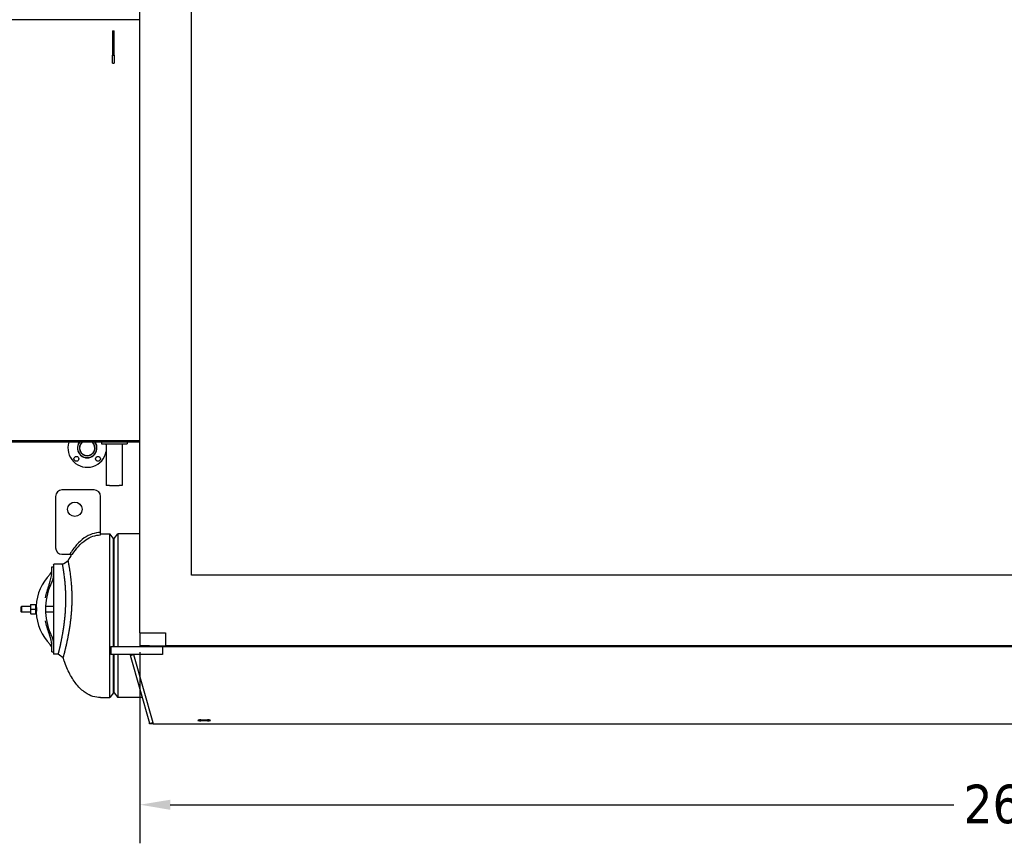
# Model space of a CAD drawing. Header units: inches. Extents: x 36 to 1719, y -84 to 1122.
# Tile 112 of 256: x 709 to 862, y 223 to 351. Entities that reach past the tile are written whole.
import ezdxf

# ---------------------------------------------------------------- set-up
doc = ezdxf.new("R2010")
doc.units = ezdxf.units.IN
doc.header["$LTSCALE"] = 48
doc.header["$MEASUREMENT"] = 0
doc.layers.add('Dimension (ANSI)', color=7, linetype='Continuous', lineweight=25)
doc.layers.add('Visible (ANSI)', color=7, linetype='Continuous', lineweight=30)
doc.styles.add('Note Text (ANSI)', font='tahoma.ttf')
doc.dimstyles.new('Architectural (ANSI)', dxfattribs={"dimscale": 48, "dimtxt": 0.125, "dimasz": 0.098425, "dimexe": 0.125, "dimexo": 0.0625, "dimgap": 0.031496, "dimtad": 0, "dimtih": 1, "dimtoh": 1, "dimdec": 4, "dimrnd": 1e-08, "dimzin": 3, "dimdsep": 46, "dimlunit": 4, "dimtxsty": 'Note Text (ANSI)', "dimcen": 0.09, "dimdle": 0.393701, "dimclrd": 256, "dimclre": 256, "dimclrt": 256, "dimadec": 0, "dimazin": 3, "dimtfac": 0.96, "dimtofl": 0, "dimtmove": 0, "dimatfit": 3, "dimfxl": 1, "dimfrac": 2, "dimtolj": 1, "dimtzin": 12, "dimlwd": -1, "dimlwe": -1, "dimarcsym": 0})

# ---------------------------------------------------------------- blocks, each defined once
blk = doc.blocks.new('*D21')
at = {"layer": 'Defpoints', "color": 0, "transparency": 16777216}
for p in [(727.92, 255.31), (1046.92, 255.31), (1046.92, 228.57)]:
    blk.add_point(p, dxfattribs=at)
at = {"layer": 'Dimension (ANSI)', "transparency": 16777216}
for p, q in [((727.92, 252.31), (727.92, 222.57)), ((1046.92, 252.31), (1046.92, 222.57)), ((732.64, 228.57), (854.57, 228.57)), ((1042.19, 228.57), (878.26, 228.57))]:
    blk.add_line(p, q, dxfattribs=at)
for points in [[(732.64, 229.35), (732.64, 227.78), (727.92, 228.57)], [(1042.19, 229.35), (1042.19, 227.78), (1046.92, 228.57)]]:
    blk.add_solid(points, dxfattribs=at)
at = {"layer": 'Dimension (ANSI)', "transparency": 16777216, "insert": (856.08, 231.69), "char_height": 6, "attachment_point": 1, "style": 'Note Text (ANSI)'}
blk.add_mtext('\\A1;26\'-7"', dxfattribs=at)

msp = doc.modelspace()

# ---------------------------------------------------------------- linework, layer by layer
at = {"layer": 'Visible (ANSI)'}
for p, q in [((727.91768, 255.30839), (727.91768, 418.17389)), ((735.91768, 264.30839), (735.91768, 410.17389)), ((727.91768, 350.73639), (663.16768, 350.73639)), ((723.66768, 348.98639), (723.91768, 348.98639)), ((723.66768, 348.98639), (723.66768, 345.19326)), ((723.91768, 345.19326), (723.91768, 348.98639)), ((723.66768, 345.19326), (723.91768, 345.19326)), ((723.66768, 343.98639), (723.66768, 345.19326)), ((723.91768, 345.19326), (723.91768, 343.98639)), ((723.66768, 343.98639), (723.91768, 343.98639)), ((663.16768, 285.23639), (727.91768, 285.23639)), ((727.91768, 284.98639), (663.16768, 284.98639)), ((721.91768, 284.98639), (721.91768, 284.73639)), ((725.91768, 284.98639), (725.91768, 284.73639)), ((721.91768, 284.73639), (725.91768, 284.73639)), ((722.66768, 284.73639), (722.66768, 278.23639)), ((725.16768, 284.73639), (725.16768, 278.23639)), ((720.79268, 277.54889), (715.79268, 277.54889)), ((723.16768, 278.23639), (722.66768, 278.23639)), ((723.16768, 278.23639), (724.66768, 278.23639)), ((725.16768, 278.23639), (724.66768, 278.23639)), ((714.79268, 276.54889), (714.79268, 268.54889)), ((721.79268, 270.92389), (721.79268, 276.54889)), ((721.79268, 270.54889), (721.79268, 270.92389)), ((721.79268, 270.73639), (723.23253, 270.73639)), ((723.79268, 270.00639), (723.23253, 270.73639)), ((723.23253, 245.23639), (723.23253, 270.73639)), ((723.79268, 253.17389), (723.79268, 270.00639)), ((723.91768, 270.01139), (724.47399, 270.73639)), ((723.91768, 253.17389), (723.91768, 270.01139)), ((724.47399, 270.73639), (724.47399, 253.17389)), ((727.91768, 270.73639), (724.47399, 270.73639)), ((715.79268, 267.54889), (717.00316, 267.54889)), ((717.00316, 267.54889), (717.44312, 267.54889)), ((714.23591, 265.61139), (714.48591, 265.61139)), ((714.23591, 265.31089), (714.23591, 265.61139)), ((714.23591, 264.68987), (714.23591, 265.31089)), ((714.48591, 265.92389), (714.54841, 265.98639)), ((714.48591, 265.92388), (714.48591, 265.61139)), ((714.48591, 265.61139), (714.48591, 265.31089)), ((714.48591, 265.31089), (714.48591, 264.66058)), ((715.87942, 265.98639), (714.54841, 265.98639)), ((714.54841, 251.9864), (714.54841, 265.98638)), ((714.48591, 264.66056), (714.48591, 253.31223)), ((1038.91768, 264.30839), (735.91768, 264.30839)), ((713.77285, 262.74781), (713.99916, 262.74781)), ((709.45466, 259.36834), (709.51022, 259.42389)), ((709.45466, 258.60445), (709.45466, 259.36834)), ((709.51022, 259.42389), (709.51022, 258.54889)), ((710.87691, 259.42389), (709.51022, 259.42389)), ((710.87691, 259.70539), (710.87691, 259.34589)), ((710.87691, 259.34589), (710.87691, 258.62689)), ((710.92878, 259.70539), (711.68404, 259.70539)), ((710.92878, 258.98639), (711.68404, 258.98639)), ((711.73591, 259.34589), (711.73591, 259.70539)), ((711.77179, 259.42389), (711.73591, 259.42389)), ((711.73591, 258.62689), (711.73591, 259.34589)), ((714.48591, 259.42389), (713.24583, 259.42389)), ((709.45466, 258.60445), (709.51022, 258.54889)), ((710.87691, 258.54889), (709.51022, 258.54889)), ((710.87691, 258.62689), (710.87691, 258.26739)), ((710.92878, 258.26739), (711.68404, 258.26739)), ((711.73591, 258.26739), (711.73591, 258.62689)), ((711.77179, 258.54889), (711.73591, 258.54889)), ((714.48591, 258.54889), (713.24583, 258.54889)), ((713.77285, 255.22498), (713.99916, 255.22498)), ((727.91768, 255.30839), (731.91768, 255.30839)), ((727.91768, 255.30839), (727.91768, 253.30839)), ((731.91768, 255.30839), (731.91768, 253.30839)), ((714.23591, 252.66189), (714.23591, 253.28291)), ((714.48591, 253.31221), (714.48591, 252.66189)), ((723.41768, 253.17389), (731.41768, 253.17389)), ((723.41768, 253.17389), (723.41768, 251.92389)), ((729.41768, 253.30839), (727.91768, 253.30839)), ((729.41768, 253.30839), (729.41768, 253.17389)), ((729.41768, 253.30839), (731.91768, 253.30839)), ((1045.41768, 253.17389), (729.41768, 253.17389)), ((731.41768, 253.17389), (731.41768, 252.98647)), ((731.41768, 253.17389), (1043.41768, 253.17389)), ((731.41768, 253.17389), (731.41768, 251.92389)), ((1042.91768, 253.30839), (731.91768, 253.30839)), ((714.23591, 252.36139), (714.23591, 252.66189)), ((714.23591, 252.36139), (714.48591, 252.36139)), ((714.48591, 252.66189), (714.48591, 252.36139)), ((714.48591, 252.36142), (714.48591, 252.0489)), ((714.54841, 251.98639), (714.48591, 252.04889)), ((715.21903, 251.98639), (714.54841, 251.98639)), ((731.41768, 251.92389), (723.41768, 251.92389)), ((723.79268, 245.96639), (723.79268, 251.92389)), ((723.91768, 245.96139), (723.91768, 251.92389)), ((724.47399, 251.92389), (724.47399, 245.23639)), ((726.43705, 251.78607), (726.91768, 251.92389)), ((729.46905, 241.21219), (726.43705, 251.78607)), ((726.91768, 251.92389), (729.94968, 241.35001)), ((721.79268, 245.23639), (723.23253, 245.23639)), ((723.79268, 245.96639), (723.23253, 245.23639)), ((723.91768, 245.96139), (724.47399, 245.23639)), ((728.31513, 245.23639), (724.47399, 245.23639)), ((729.41768, 241.17389), (729.41768, 241.36131)), ((730.00018, 241.17389), (729.41768, 241.17389)), ((729.46905, 241.21219), (729.94968, 241.35001)), ((729.94644, 241.36131), (730.00018, 241.17389)), ((730.00018, 241.17389), (1044.83518, 241.17389)), ((737.41768, 241.78039), (738.41768, 241.78039)), ((738.41768, 241.61373), (737.41768, 241.61373))]:
    msp.add_line(p, q, dxfattribs=at)
for centre, radius in [((718.03383, 282.40091), 0.375), ((721.39259, 282.40091), 0.375), ((717.79268, 274.54889), 1.125)]:
    msp.add_circle(centre, radius, dxfattribs=at)
for centre, radius, start, end in [((719.71321, 284.08029), 3, 162.4201818, 350.0057228), ((719.71321, 284.08029), 1.53, 143.6850273, 36.3149727), ((719.71321, 284.08029), 1.4993, 142.8180095, 37.1819905), ((719.71321, 284.08029), 1.22, 132.0374886, 47.9625114), ((719.71321, 284.08029), 1.19, 130.4095246, 49.5904754), ((719.71321, 284.08029), 3, 9.9942772, 12.6327355), ((715.79268, 276.54889), 1, 90, 180), ((720.79268, 276.54889), 1, 0, 90), ((715.79268, 268.54889), 1, 180, 270), ((713.23591, 265.15587), 1, 315.8824048, 0), ((719.59841, 258.98639), 7.8625, 135.8824048, 176.3539289), ((712.48591, 264.23639), 2, 333.2150045, 0), ((722.88591, 258.98639), 9.65, 157.058941, 202.941059), ((722.88591, 258.98639), 9.65, 153.2150045, 157.058941), ((719.59841, 258.98639), 7.8625, 183.6460711, 224.1175952), ((722.88591, 258.98639), 9.65, 202.941059, 206.7849955), ((712.48591, 253.73639), 2, 0, 26.7849955), ((713.23591, 252.81691), 1, 0, 44.1175952), ((729.59268, 241.36131), 0.175, 172.0602785, 180)]:
    msp.add_arc(centre, radius, start, end, dxfattribs=at)
for centre, major_axis in [((737.41768, 241.69706), (-0.5, 0)), ((738.41768, 241.69706), (0.5, 0))]:
    msp.add_ellipse(centre, major_axis=major_axis, ratio=0.166666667, start_param=4.71238898, end_param=7.853981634, dxfattribs=at)
for points, knots in [([(721.79268, 270.92389), (721.35748, 270.92389), (720.9225, 270.85144), (720.07406, 270.56799), (719.66064, 270.35733), (719.26454, 270.08413), (718.84224, 269.79285), (718.43942, 269.43057), (717.68263, 268.58002), (717.32858, 268.09169), (717.00316, 267.54889)], [-3.1415926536, -3.1415926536, -3.1415926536, -3.1415926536, -2.9665397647, -2.9665397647, -2.7914868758, -2.7914868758, -2.7914868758, -2.6048570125, -2.6048570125, -2.4182271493, -2.4182271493, -2.4182271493, -2.4182271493]), ([(717.44312, 267.54889), (717.72439, 267.99658), (718.02508, 268.40076), (718.70205, 269.1616), (719.08301, 269.50337), (719.47745, 269.77543), (719.84743, 270.03061), (720.22925, 270.22447), (721.00495, 270.48361), (721.39881, 270.54889), (721.79268, 270.54889)], [2.4413810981, 2.4413810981, 2.4413810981, 2.4413810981, 2.6048570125, 2.6048570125, 2.7914868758, 2.7914868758, 2.7914868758, 2.9665397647, 2.9665397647, 3.1415926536, 3.1415926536, 3.1415926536, 3.1415926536]), ([(715.21903, 251.98639), (715.21903, 251.98639), (715.21916, 251.98692), (715.21943, 251.98799), (715.21944, 251.98801), (715.21944, 251.98802), (715.21945, 251.98804), (715.22037, 251.9917), (715.22283, 252.00144), (715.22683, 252.01732), (715.22692, 252.01768), (715.22701, 252.01804), (715.2271, 252.0184), (715.22905, 252.02613), (715.23134, 252.03527), (715.23399, 252.0458), (715.23416, 252.04649), (715.23434, 252.0472), (715.23452, 252.04791), (715.23995, 252.06953), (715.2468, 252.09686), (715.25499, 252.12972), (715.25504, 252.1299), (715.25508, 252.13008), (715.25513, 252.13026), (715.25553, 252.13188), (715.25594, 252.13351), (715.25635, 252.13516), (715.26027, 252.15088), (715.2645, 252.16787), (715.26904, 252.18616), (715.26959, 252.18838), (715.27014, 252.19062), (715.2707, 252.19287), (715.28027, 252.23142), (715.29115, 252.2755), (715.30331, 252.32505), (715.30425, 252.3289), (715.3052, 252.33278), (715.30616, 252.3367), (715.31102, 252.35654), (715.31608, 252.37724), (715.32132, 252.39876), (715.32206, 252.4018), (715.32281, 252.40485), (715.32355, 252.40791), (715.32473, 252.41273), (715.32591, 252.4176), (715.3271, 252.4225), (715.33865, 252.47002), (715.35107, 252.52141), (715.36428, 252.5765), (715.36635, 252.58513), (715.36844, 252.59385), (715.37055, 252.60267), (715.37219, 252.60953), (715.37384, 252.61646), (715.37551, 252.62344), (715.38253, 252.65285), (715.38977, 252.6833), (715.39723, 252.71482), (715.39911, 252.72279), (715.40101, 252.73084), (715.40293, 252.73894), (715.41024, 252.76992), (715.41775, 252.80189), (715.42546, 252.83485), (715.42698, 252.84134), (715.42851, 252.84787), (715.43004, 252.85444), (715.43845, 252.89046), (715.44709, 252.92764), (715.45595, 252.966), (715.45838, 252.97655), (715.46084, 252.9872), (715.46331, 252.99794), (715.47129, 253.03263), (715.47945, 253.06824), (715.48777, 253.10478), (715.49052, 253.11688), (715.4933, 253.12909), (715.49609, 253.1414), (715.50919, 253.19916), (715.52269, 253.25918), (715.53655, 253.32147), (715.53704, 253.32367), (715.53753, 253.32587), (715.53802, 253.32807), (715.54385, 253.35429), (715.54976, 253.38097), (715.55575, 253.4081), (715.55926, 253.42406), (715.56281, 253.44017), (715.56638, 253.45644), (715.57468, 253.49432), (715.58312, 253.53301), (715.59164, 253.57235), (715.5956, 253.59066), (715.59958, 253.60912), (715.60359, 253.62772), (715.624, 253.72259), (715.6449, 253.82125), (715.66611, 253.92332), (715.66624, 253.92396), (715.66637, 253.92461), (715.66651, 253.92525), (715.67111, 253.94738), (715.67572, 253.96968), (715.68035, 253.99213), (715.68859, 254.03212), (715.69687, 254.07261), (715.70518, 254.11356), (715.70993, 254.13696), (715.71469, 254.16051), (715.71946, 254.18421), (715.7326, 254.2495), (715.74579, 254.31591), (715.75901, 254.38334), (715.76206, 254.39889), (715.76512, 254.41456), (715.76819, 254.43034), (715.7745, 254.46274), (715.78086, 254.49561), (715.78727, 254.52894), (715.7893, 254.53949), (715.79133, 254.55008), (715.79336, 254.56071), (715.79612, 254.57512), (715.79888, 254.58962), (715.80165, 254.60419), (715.81115, 254.65413), (715.82073, 254.70501), (715.83035, 254.75675), (715.83529, 254.78325), (715.84023, 254.80997), (715.84518, 254.83691), (715.85934, 254.91387), (715.87357, 254.99257), (715.88779, 255.0727), (715.89736, 255.12666), (715.90693, 255.18127), (715.91647, 255.23641), (715.92173, 255.26684), (715.92698, 255.29743), (715.93221, 255.32816), (715.9412, 255.38093), (715.95014, 255.43411), (715.95902, 255.48765), (715.96428, 255.51941), (715.96953, 255.55133), (715.97476, 255.58338), (715.98246, 255.6306), (715.99011, 255.6781), (715.99769, 255.72582), (716.00565, 255.77588), (716.01359, 255.82654), (716.02151, 255.87776), (716.02655, 255.91041), (716.03159, 255.94329), (716.0366, 255.97639), (716.03836, 255.98794), (716.04011, 255.99953), (716.04185, 256.01113), (716.04681, 256.04402), (716.05174, 256.07711), (716.05666, 256.11039), (716.05981, 256.13176), (716.06296, 256.1532), (716.06609, 256.17471), (716.0713, 256.21046), (716.07649, 256.24642), (716.08164, 256.28258), (716.08635, 256.31566), (716.09104, 256.3489), (716.0957, 256.38231), (716.09747, 256.39503), (716.09924, 256.40777), (716.10101, 256.42053), (716.10558, 256.45358), (716.11012, 256.48677), (716.11463, 256.5201), (716.12018, 256.56111), (716.12568, 256.60233), (716.13113, 256.64373), (716.13362, 256.66265), (716.13609, 256.68161), (716.13856, 256.70061), (716.14283, 256.73352), (716.14706, 256.76655), (716.15126, 256.79967), (716.15307, 256.81396), (716.15488, 256.82827), (716.15667, 256.8426), (716.16078, 256.87538), (716.16485, 256.90825), (716.16888, 256.94119), (716.17655, 257.00392), (716.18407, 257.06693), (716.19143, 257.13014), (716.19518, 257.1624), (716.19889, 257.19471), (716.20255, 257.22706), (716.20438, 257.24321), (716.2062, 257.25938), (716.20801, 257.27556), (716.20899, 257.28436), (716.20997, 257.29317), (716.21095, 257.30198), (716.2135, 257.32496), (716.21603, 257.34803), (716.21854, 257.37116), (716.22604, 257.44015), (716.23339, 257.50984), (716.24053, 257.57993), (716.24367, 257.61074), (716.24677, 257.64161), (716.24983, 257.67255), (716.25102, 257.68449), (716.25219, 257.69644), (716.25336, 257.7084), (716.25435, 257.71855), (716.25534, 257.7287), (716.25632, 257.73886), (716.25923, 257.7689), (716.2621, 257.799), (716.26493, 257.82916), (716.27209, 257.90554), (716.279, 257.98223), (716.28564, 258.05915), (716.28804, 258.08701), (716.29041, 258.11489), (716.29274, 258.1428), (716.29489, 258.16862), (716.29702, 258.19446), (716.29911, 258.22032), (716.30124, 258.24672), (716.30335, 258.27315), (716.30541, 258.29959), (716.31178, 258.38101), (716.31783, 258.46256), (716.32354, 258.54412), (716.32515, 258.56705), (716.32673, 258.58999), (716.32828, 258.61292), (716.33039, 258.64413), (716.33246, 258.67534), (716.33447, 258.70655), (716.33583, 258.72767), (716.33717, 258.74878), (716.33849, 258.76989), (716.34341, 258.84892), (716.34802, 258.92785), (716.35229, 259.00659), (716.35274, 259.01502), (716.3532, 259.02344), (716.35365, 259.03187), (716.35458, 259.04926), (716.35549, 259.06666), (716.35639, 259.08407), (716.35828, 259.12086), (716.36011, 259.15768), (716.36187, 259.19454), (716.36262, 259.21006), (716.36334, 259.22558), (716.36406, 259.2411), (716.36834, 259.33379), (716.37218, 259.42673), (716.37556, 259.51933), (716.37599, 259.53102), (716.37641, 259.54271), (716.37682, 259.5544), (716.37831, 259.59672), (716.37971, 259.639), (716.38101, 259.68122), (716.3813, 259.69082), (716.38159, 259.70041), (716.38188, 259.71), (716.38481, 259.80816), (716.38722, 259.90601), (716.38911, 260.00345), (716.38922, 260.00891), (716.38933, 260.01437), (716.38943, 260.01983), (716.39034, 260.06784), (716.39112, 260.11576), (716.39178, 260.16357), (716.39183, 260.16713), (716.39188, 260.17069), (716.39193, 260.17425), (716.39331, 260.27714), (716.39412, 260.37952), (716.39438, 260.48128), (716.39438, 260.48153), (716.39438, 260.48178), (716.39439, 260.48203), (716.39451, 260.53331), (716.3945, 260.58446), (716.39435, 260.63539), (716.39435, 260.63649), (716.39435, 260.63758), (716.39434, 260.63868), (716.39429, 260.65534), (716.39423, 260.67198), (716.39415, 260.68859), (716.39374, 260.77279), (716.39296, 260.85633), (716.39181, 260.93918), (716.39176, 260.9428), (716.39171, 260.94643), (716.39166, 260.95006), (716.391, 260.99648), (716.39023, 261.04268), (716.38936, 261.08865), (716.38926, 261.09372), (716.38916, 261.09879), (716.38906, 261.10386), (716.38722, 261.19739), (716.38493, 261.28999), (716.38222, 261.38161), (716.38198, 261.3897), (716.38174, 261.39778), (716.38149, 261.40585), (716.38027, 261.44584), (716.37897, 261.48563), (716.3776, 261.52523), (716.37727, 261.5348), (716.37693, 261.54437), (716.37659, 261.55392), (716.37352, 261.63982), (716.37008, 261.72481), (716.36631, 261.80885), (716.36577, 261.82098), (716.36522, 261.8331), (716.36466, 261.84519), (716.36305, 261.88007), (716.36138, 261.91477), (716.35966, 261.94931), (716.35901, 261.96232), (716.35836, 261.97531), (716.35769, 261.98827), (716.35376, 262.06492), (716.34956, 262.14076), (716.34512, 262.21554), (716.34489, 262.21955), (716.34465, 262.22356), (716.34441, 262.22757), (716.34358, 262.2414), (716.34275, 262.2552), (716.3419, 262.26897), (716.33995, 262.30095), (716.33794, 262.33276), (716.3359, 262.36438), (716.33499, 262.37844), (716.33408, 262.39247), (716.33315, 262.40646), (716.32813, 262.48246), (716.32287, 262.55739), (716.3174, 262.63123), (716.31631, 262.64601), (716.31521, 262.66076), (716.3141, 262.67545), (716.31192, 262.70429), (716.30971, 262.73295), (716.30747, 262.76143), (716.30628, 262.77662), (716.30507, 262.79176), (716.30386, 262.80684), (716.29473, 262.92078), (716.28514, 263.0319), (716.27521, 263.14006), (716.27373, 263.1561), (716.27225, 263.17207), (716.27077, 263.18797), (716.26458, 263.25418), (716.25827, 263.31925), (716.25187, 263.38316), (716.25027, 263.39909), (716.24867, 263.41495), (716.24706, 263.43073), (716.24686, 263.43269), (716.24666, 263.43465), (716.24646, 263.4366), (716.24392, 263.46155), (716.24136, 263.48631), (716.23879, 263.51089), (716.22676, 263.62595), (716.21444, 263.73726), (716.20201, 263.84453), (716.20033, 263.85894), (716.19866, 263.87329), (716.19699, 263.88756), (716.1901, 263.94623), (716.18319, 264.00368), (716.17626, 264.05989), (716.17457, 264.07367), (716.17287, 264.08738), (716.17117, 264.10102), (716.15615, 264.22167), (716.14113, 264.33649), (716.12633, 264.44542), (716.12468, 264.45754), (716.12304, 264.46958), (716.1214, 264.48154), (716.11987, 264.49272), (716.11834, 264.50384), (716.11681, 264.51489), (716.11423, 264.53357), (716.11166, 264.55207), (716.1091, 264.57039), (716.10689, 264.58618), (716.10468, 264.60185), (716.10249, 264.61738), (716.10095, 264.62825), (716.09941, 264.63906), (716.09788, 264.64981), (716.08708, 264.72563), (716.07645, 264.79822), (716.06609, 264.86754), (716.06281, 264.88947), (716.05956, 264.91107), (716.05634, 264.93235), (716.05502, 264.94103), (716.05371, 264.94965), (716.05241, 264.95822), (716.04629, 264.99836), (716.04028, 265.0373), (716.03439, 265.07503), (716.03319, 265.08275), (716.03199, 265.09042), (716.03079, 265.09804), (716.01767, 265.18176), (716.00518, 265.25935), (715.99344, 265.33091), (715.99249, 265.33671), (715.99154, 265.34248), (715.9906, 265.3482), (715.98994, 265.3522), (715.98929, 265.35619), (715.98863, 265.36015), (715.98386, 265.38907), (715.97922, 265.417), (715.97471, 265.44393), (715.9739, 265.44875), (715.9731, 265.45353), (715.9723, 265.45828), (715.96117, 265.52461), (715.95088, 265.58469), (715.94155, 265.63849), (715.941, 265.64163), (715.94046, 265.64475), (715.93992, 265.64785), (715.9355, 265.67331), (715.9313, 265.69732), (715.92734, 265.71988), (715.92691, 265.72232), (715.92648, 265.72474), (715.92606, 265.72714), (715.91915, 265.76637), (715.91297, 265.8011), (715.90755, 265.83134), (715.90659, 265.83671), (715.90565, 265.84195), (715.90474, 265.84705), (715.9045, 265.84834), (715.90427, 265.84963), (715.90404, 265.85091), (715.90121, 265.86664), (715.89862, 265.881), (715.89627, 265.89399), (715.89611, 265.89485), (715.89596, 265.89571), (715.89581, 265.89656), (715.89094, 265.92344), (715.88713, 265.94429), (715.88442, 265.9591), (715.88437, 265.95936), (715.88433, 265.95963), (715.88428, 265.95989), (715.88295, 265.96716), (715.88189, 265.97294), (715.8811, 265.97722), (715.88109, 265.97731), (715.88107, 265.97741), (715.88105, 265.97751), (715.87997, 265.98342), (715.87942, 265.98638), (715.87942, 265.98639), (715.87942, 265.98639), (715.87942, 265.98639), (715.87942, 265.98639)], [0.2153744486, 0.2153744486, 0.2153744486, 0.2153744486, 0.2191277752, 0.2191277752, 0.2191277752, 0.2191861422, 0.2191861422, 0.2191861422, 0.2318314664, 0.2318314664, 0.2318314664, 0.2321177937, 0.2321177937, 0.2321177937, 0.238169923, 0.238169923, 0.238169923, 0.2385704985, 0.2385704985, 0.2385704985, 0.2507858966, 0.2507858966, 0.2507858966, 0.2508529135, 0.2508529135, 0.2508529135, 0.251454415, 0.251454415, 0.251454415, 0.2571849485, 0.2571849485, 0.2571849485, 0.257880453, 0.257880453, 0.257880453, 0.2697577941, 0.2697577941, 0.2697577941, 0.2706802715, 0.2706802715, 0.2706802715, 0.2753573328, 0.2753573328, 0.2753573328, 0.2760161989, 0.2760161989, 0.2760161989, 0.2770523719, 0.2770523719, 0.2770523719, 0.28709448, 0.28709448, 0.28709448, 0.2886664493, 0.2886664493, 0.2886664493, 0.2898897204, 0.2898897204, 0.2898897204, 0.2950416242, 0.2950416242, 0.2950416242, 0.2963449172, 0.2963449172, 0.2963449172, 0.3013238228, 0.3013238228, 0.3013238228, 0.3023045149, 0.3023045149, 0.3023045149, 0.3076817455, 0.3076817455, 0.3076817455, 0.309162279, 0.309162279, 0.309162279, 0.3139450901, 0.3139450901, 0.3139450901, 0.3155290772, 0.3155290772, 0.3155290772, 0.3229630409, 0.3229630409, 0.3229630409, 0.3232250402, 0.3232250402, 0.3232250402, 0.3263461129, 0.3263461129, 0.3263461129, 0.3281812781, 0.3281812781, 0.3281812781, 0.3324544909, 0.3324544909, 0.3324544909, 0.3344435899, 0.3344435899, 0.3344435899, 0.3445860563, 0.3445860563, 0.3445860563, 0.3446499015, 0.3446499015, 0.3446499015, 0.346848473, 0.346848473, 0.346848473, 0.3507650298, 0.3507650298, 0.3507650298, 0.353002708, 0.353002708, 0.353002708, 0.3591681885, 0.3591681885, 0.3591681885, 0.3605904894, 0.3605904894, 0.3605904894, 0.363510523, 0.363510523, 0.363510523, 0.3644345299, 0.3644345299, 0.3644345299, 0.3656864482, 0.3656864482, 0.3656864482, 0.3699767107, 0.3699767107, 0.3699767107, 0.3721742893, 0.3721742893, 0.3721742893, 0.3784531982, 0.3784531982, 0.3784531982, 0.3826819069, 0.3826819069, 0.3826819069, 0.3850148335, 0.3850148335, 0.3850148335, 0.3890196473, 0.3890196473, 0.3890196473, 0.3913960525, 0.3913960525, 0.3913960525, 0.3948971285, 0.3948971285, 0.3948971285, 0.3985710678, 0.3985710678, 0.3985710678, 0.4009137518, 0.4009137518, 0.4009137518, 0.4017317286, 0.4017317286, 0.4017317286, 0.4040491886, 0.4040491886, 0.4040491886, 0.4055364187, 0.4055364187, 0.4055364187, 0.4080070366, 0.4080070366, 0.4080070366, 0.4102673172, 0.4102673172, 0.4102673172, 0.4111281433, 0.4111281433, 0.4111281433, 0.4133565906, 0.4133565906, 0.4133565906, 0.4160989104, 0.4160989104, 0.4160989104, 0.417352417, 0.417352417, 0.417352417, 0.4195241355, 0.4195241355, 0.4195241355, 0.4204613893, 0.4204613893, 0.4204613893, 0.4226054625, 0.4226054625, 0.4226054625, 0.4266872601, 0.4266872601, 0.4266872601, 0.4287698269, 0.4287698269, 0.4287698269, 0.4298098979, 0.4298098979, 0.4298098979, 0.4303759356, 0.4303759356, 0.4303759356, 0.431853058, 0.431853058, 0.431853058, 0.4362581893, 0.4362581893, 0.4362581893, 0.4381941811, 0.4381941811, 0.4381941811, 0.4389415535, 0.4389415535, 0.4389415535, 0.4395753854, 0.4395753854, 0.4395753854, 0.441450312, 0.441450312, 0.441450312, 0.4461999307, 0.4461999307, 0.4461999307, 0.4479198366, 0.4479198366, 0.4479198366, 0.4495111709, 0.4495111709, 0.4495111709, 0.4511362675, 0.4511362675, 0.4511362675, 0.4561410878, 0.4561410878, 0.4561410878, 0.4575480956, 0.4575480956, 0.4575480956, 0.4594635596, 0.4594635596, 0.4594635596, 0.4607600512, 0.4607600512, 0.4607600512, 0.4656136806, 0.4656136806, 0.4656136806, 0.4661329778, 0.4661329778, 0.4661329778, 0.4672046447, 0.4672046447, 0.4672046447, 0.4694690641, 0.4694690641, 0.4694690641, 0.4704223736, 0.4704223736, 0.4704223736, 0.4761131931, 0.4761131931, 0.4761131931, 0.4768317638, 0.4768317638, 0.4768317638, 0.4794345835, 0.4794345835, 0.4794345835, 0.4800260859, 0.4800260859, 0.4800260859, 0.4860811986, 0.4860811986, 0.4860811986, 0.4864205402, 0.4864205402, 0.4864205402, 0.4894055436, 0.4894055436, 0.4894055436, 0.4896279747, 0.4896279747, 0.4896279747, 0.496054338, 0.496054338, 0.496054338, 0.4960701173, 0.4960701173, 0.4960701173, 0.49930854, 0.49930854, 0.49930854, 0.4993782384, 0.4993782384, 0.4993782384, 0.5004380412, 0.5004380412, 0.5004380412, 0.5058112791, 0.5058112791, 0.5058112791, 0.5060466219, 0.5060466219, 0.5060466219, 0.5090594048, 0.5090594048, 0.5090594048, 0.5093917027, 0.5093917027, 0.5093917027, 0.5155274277, 0.5155274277, 0.5155274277, 0.5160690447, 0.5160690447, 0.5160690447, 0.5187515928, 0.5187515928, 0.5187515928, 0.5193999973, 0.5193999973, 0.5193999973, 0.525232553, 0.525232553, 0.525232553, 0.5260747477, 0.5260747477, 0.5260747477, 0.5285028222, 0.5285028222, 0.5285028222, 0.5294176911, 0.5294176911, 0.5294176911, 0.5348264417, 0.5348264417, 0.5348264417, 0.5351166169, 0.5351166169, 0.5351166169, 0.5361185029, 0.5361185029, 0.5361185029, 0.5384461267, 0.5384461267, 0.5384461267, 0.5394812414, 0.5394812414, 0.5394812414, 0.5451037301, 0.5451037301, 0.5451037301, 0.5462296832, 0.5462296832, 0.5462296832, 0.5484385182, 0.5484385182, 0.5484385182, 0.549615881, 0.549615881, 0.549615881, 0.5585083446, 0.5585083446, 0.5585083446, 0.5598267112, 0.5598267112, 0.5598267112, 0.5653144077, 0.5653144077, 0.5653144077, 0.5666823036, 0.5666823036, 0.5666823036, 0.5668519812, 0.5668519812, 0.5668519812, 0.5690159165, 0.5690159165, 0.5690159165, 0.57914571, 0.57914571, 0.57914571, 0.5805071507, 0.5805071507, 0.5805071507, 0.5861043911, 0.5861043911, 0.5861043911, 0.5874769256, 0.5874769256, 0.5874769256, 0.5996220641, 0.5996220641, 0.5996220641, 0.6009724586, 0.6009724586, 0.6009724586, 0.6022341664, 0.6022341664, 0.6022341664, 0.6043665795, 0.6043665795, 0.6043665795, 0.6062052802, 0.6062052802, 0.6062052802, 0.6074927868, 0.6074927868, 0.6074927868, 0.616577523, 0.616577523, 0.616577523, 0.6194518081, 0.6194518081, 0.6194518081, 0.6206239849, 0.6206239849, 0.6206239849, 0.6261155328, 0.6261155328, 0.6261155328, 0.6272392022, 0.6272392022, 0.6272392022, 0.6395834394, 0.6395834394, 0.6395834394, 0.6405845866, 0.6405845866, 0.6405845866, 0.6412841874, 0.6412841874, 0.6412841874, 0.6463918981, 0.6463918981, 0.6463918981, 0.6473048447, 0.6473048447, 0.6473048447, 0.6600534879, 0.6600534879, 0.6600534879, 0.6607976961, 0.6607976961, 0.6607976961, 0.6669147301, 0.6669147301, 0.6669147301, 0.667575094, 0.667575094, 0.667575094, 0.6783623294, 0.6783623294, 0.6783623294, 0.6802806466, 0.6802806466, 0.6802806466, 0.6807682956, 0.6807682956, 0.6807682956, 0.6867719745, 0.6867719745, 0.6867719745, 0.6871713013, 0.6871713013, 0.6871713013, 0.6997735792, 0.6997735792, 0.6997735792, 0.7000007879, 0.7000007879, 0.7000007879, 0.7062782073, 0.7062782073, 0.7062782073, 0.7064213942, 0.7064213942, 0.7064213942, 0.7152261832, 0.7152261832, 0.7152261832, 0.715243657, 0.715243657, 0.715243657, 0.715243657]), ([(715.98444, 251.41677), (715.98444, 251.41677), (715.98459, 251.41731), (715.98488, 251.4184), (715.98488, 251.41841), (715.98489, 251.41843), (715.98489, 251.41845), (715.98589, 251.42216), (715.98854, 251.43204), (715.99285, 251.44811), (715.99295, 251.44847), (715.99305, 251.44884), (715.99315, 251.44921), (715.99525, 251.45704), (715.99773, 251.46629), (716.00058, 251.47696), (716.00077, 251.47766), (716.00096, 251.47837), (716.00115, 251.47909), (716.00702, 251.50101), (716.01442, 251.52871), (716.02333, 251.5622), (716.02337, 251.56239), (716.02342, 251.56257), (716.02347, 251.56275), (716.02391, 251.56441), (716.02435, 251.56607), (716.0248, 251.56775), (716.02906, 251.58377), (716.03365, 251.60106), (716.03857, 251.61965), (716.03917, 251.6219), (716.03977, 251.62418), (716.04038, 251.62647), (716.05075, 251.66564), (716.06255, 251.71036), (716.07573, 251.76066), (716.07676, 251.76457), (716.07779, 251.76851), (716.07883, 251.77248), (716.08411, 251.79264), (716.0896, 251.81365), (716.09531, 251.83554), (716.09611, 251.83862), (716.09692, 251.84172), (716.09773, 251.84484), (716.09901, 251.84975), (716.10029, 251.85469), (716.10159, 251.85968), (716.11417, 251.90803), (716.12773, 251.9604), (716.14223, 252.01681), (716.1445, 252.02564), (716.14679, 252.03458), (716.14911, 252.04361), (716.15091, 252.05064), (716.15273, 252.05773), (716.15456, 252.06488), (716.16227, 252.095), (716.17024, 252.1262), (716.17844, 252.15849), (716.18052, 252.16666), (716.18261, 252.1749), (716.18472, 252.18321), (716.19277, 252.21495), (716.20105, 252.24771), (716.20955, 252.2815), (716.21123, 252.28815), (716.21291, 252.29485), (716.2146, 252.30158), (716.22388, 252.3385), (716.23341, 252.37662), (716.24319, 252.41592), (716.24589, 252.42674), (716.2486, 252.43766), (716.25133, 252.44866), (716.26015, 252.4842), (716.26916, 252.52069), (716.27836, 252.55811), (716.28141, 252.5705), (716.28448, 252.583), (716.28756, 252.5956), (716.30205, 252.65474), (716.31699, 252.71614), (716.33233, 252.77979), (716.33287, 252.78204), (716.33341, 252.78428), (716.33395, 252.78653), (716.34041, 252.81333), (716.34694, 252.84055), (716.35355, 252.8682), (716.35744, 252.88446), (716.36136, 252.90087), (716.3653, 252.91742), (716.37447, 252.95597), (716.38379, 252.99533), (716.39325, 253.03549), (716.39765, 253.05418), (716.40208, 253.07305), (716.40653, 253.09208), (716.42926, 253.18916), (716.45273, 253.29074), (716.47681, 253.39672), (716.47696, 253.39738), (716.47711, 253.39805), (716.47726, 253.39872), (716.48248, 253.4217), (716.48773, 253.4449), (716.49301, 253.46829), (716.50241, 253.50997), (716.5119, 253.55231), (716.52146, 253.59528), (716.52692, 253.61984), (716.53241, 253.6446), (716.53793, 253.66958), (716.55312, 253.73839), (716.5685, 253.80881), (716.58401, 253.8807), (716.58759, 253.89729), (716.59117, 253.91397), (716.59477, 253.93075), (716.60216, 253.96521), (716.6096, 254.00008), (716.61708, 254.03535), (716.61944, 254.04651), (716.62181, 254.05772), (716.62419, 254.06896), (716.6274, 254.08419), (716.63062, 254.0995), (716.63385, 254.11488), (716.64492, 254.16759), (716.65607, 254.22117), (716.66728, 254.27559), (716.67302, 254.30346), (716.67878, 254.33156), (716.68455, 254.35987), (716.70103, 254.44076), (716.71763, 254.52341), (716.73429, 254.60774), (716.7455, 254.66453), (716.75674, 254.72208), (716.76799, 254.78035), (716.77419, 254.8125), (716.78039, 254.84486), (716.7866, 254.87745), (716.79725, 254.93337), (716.80789, 254.98993), (716.81852, 255.04709), (716.82482, 255.08101), (716.83112, 255.11513), (716.8374, 255.14946), (716.84666, 255.20004), (716.8559, 255.25106), (716.8651, 255.30249), (716.87476, 255.35647), (716.88442, 255.41112), (716.89406, 255.46644), (716.90021, 255.50171), (716.90636, 255.53724), (716.9125, 255.57305), (716.91464, 255.58555), (716.91678, 255.59808), (716.91892, 255.61064), (716.92498, 255.64624), (716.93104, 255.68209), (716.93707, 255.71819), (716.94095, 255.74136), (716.94482, 255.76463), (716.94868, 255.78801), (716.9551, 255.82683), (716.9615, 255.86594), (716.96788, 255.90532), (716.97371, 255.94134), (716.97952, 255.9776), (716.98531, 256.01408), (716.98752, 256.02797), (716.98972, 256.0419), (716.99192, 256.05585), (716.99761, 256.09196), (717.00327, 256.12824), (717.00889, 256.16469), (717.01582, 256.20955), (717.02269, 256.25466), (717.0295, 256.29999), (717.03262, 256.32072), (717.03572, 256.34149), (717.03881, 256.36231), (717.04417, 256.39838), (717.04949, 256.43459), (717.05476, 256.47094), (717.05704, 256.48662), (717.05931, 256.50233), (717.06157, 256.51807), (717.06675, 256.55406), (717.07188, 256.59018), (717.07697, 256.62642), (717.08667, 256.69541), (717.0962, 256.76483), (717.10556, 256.83462), (717.11033, 256.87023), (717.11506, 256.90593), (717.11974, 256.94172), (717.12207, 256.9596), (717.1244, 256.9775), (717.12671, 256.99542), (717.12797, 257.00517), (717.12922, 257.01492), (717.13048, 257.02469), (717.13374, 257.05017), (717.13699, 257.07573), (717.14021, 257.10138), (717.14983, 257.17786), (717.15925, 257.25506), (717.16847, 257.33292), (717.17252, 257.36714), (717.17653, 257.40149), (717.18049, 257.43595), (717.18202, 257.44925), (717.18355, 257.46258), (717.18506, 257.47592), (717.18635, 257.48723), (717.18763, 257.49856), (717.18891, 257.50989), (717.19269, 257.54343), (717.19642, 257.57708), (717.20011, 257.61083), (717.20946, 257.69633), (717.21853, 257.78248), (717.22727, 257.86919), (717.23044, 257.90059), (717.23356, 257.93206), (717.23665, 257.96361), (717.2395, 257.99279), (717.24231, 258.02203), (717.24509, 258.05133), (717.24792, 258.08125), (717.25072, 258.11122), (717.25347, 258.14125), (717.26196, 258.23373), (717.27007, 258.3268), (717.27772, 258.41987), (717.27988, 258.44603), (717.282, 258.4722), (717.28408, 258.49837), (717.28691, 258.534), (717.28968, 258.56963), (717.29239, 258.60525), (717.29422, 258.62936), (717.29602, 258.65347), (717.29779, 258.67758), (717.30441, 258.76783), (717.31061, 258.85801), (717.31637, 258.948), (717.31698, 258.95763), (717.3176, 258.96726), (717.3182, 258.9769), (717.31945, 258.99678), (717.32069, 259.01667), (717.3219, 259.03658), (717.32446, 259.07863), (717.32692, 259.12073), (717.3293, 259.16286), (717.3303, 259.1806), (717.33128, 259.19835), (717.33225, 259.21609), (717.33803, 259.32204), (717.34321, 259.42815), (717.34779, 259.53424), (717.34836, 259.54764), (717.34893, 259.56103), (717.34949, 259.57443), (717.35151, 259.62295), (717.35341, 259.67146), (717.35517, 259.71993), (717.35557, 259.73095), (717.35597, 259.74197), (717.35636, 259.75298), (717.36033, 259.86571), (717.36359, 259.97793), (717.36615, 260.08941), (717.36629, 260.09565), (717.36644, 260.1019), (717.36658, 260.10814), (717.3678, 260.16306), (717.36885, 260.21779), (717.36974, 260.27231), (717.36981, 260.27637), (717.36987, 260.28044), (717.36994, 260.2845), (717.37179, 260.40181), (717.37287, 260.51814), (717.37321, 260.63324), (717.37321, 260.63352), (717.37321, 260.63381), (717.37321, 260.63409), (717.37338, 260.69209), (717.37336, 260.7498), (717.37316, 260.80709), (717.37316, 260.80832), (717.37315, 260.80956), (717.37315, 260.81079), (717.37308, 260.82953), (717.37299, 260.84823), (717.37289, 260.86688), (717.37235, 260.96145), (717.37131, 261.05551), (717.36979, 261.14891), (717.36973, 261.153), (717.36966, 261.15709), (717.36959, 261.16118), (717.36872, 261.21351), (717.3677, 261.26563), (717.36653, 261.31752), (717.3664, 261.32324), (717.36627, 261.32896), (717.36614, 261.33468), (717.3637, 261.44023), (717.36065, 261.54478), (717.35706, 261.64809), (717.35674, 261.65721), (717.35642, 261.66632), (717.35609, 261.67542), (717.35448, 261.7205), (717.35275, 261.76533), (717.35093, 261.80991), (717.35049, 261.82069), (717.35005, 261.83145), (717.3496, 261.84219), (717.34553, 261.93885), (717.341, 262.03414), (717.33607, 262.12773), (717.33536, 262.14124), (717.33464, 262.15472), (717.33391, 262.16816), (717.33181, 262.20693), (717.32964, 262.2454), (717.32741, 262.28357), (717.32657, 262.29796), (717.32572, 262.3123), (717.32486, 262.3266), (717.31978, 262.41114), (717.3144, 262.49419), (717.30876, 262.57567), (717.30845, 262.58005), (717.30815, 262.58441), (717.30784, 262.58878), (717.30679, 262.60386), (717.30573, 262.6189), (717.30466, 262.63391), (717.30217, 262.66879), (717.29963, 262.70349), (717.29703, 262.73801), (717.29587, 262.75336), (717.29471, 262.76868), (717.29353, 262.78396), (717.28715, 262.86694), (717.28048, 262.94882), (717.27355, 263.02944), (717.27217, 263.04558), (717.27077, 263.06168), (717.26937, 263.07772), (717.26661, 263.10919), (717.26381, 263.14046), (717.26099, 263.17153), (717.25948, 263.18808), (717.25796, 263.20458), (717.25644, 263.22102), (717.24491, 263.34518), (717.23287, 263.4659), (717.22051, 263.5827), (717.21868, 263.60001), (717.21684, 263.61724), (717.215, 263.63439), (717.20732, 263.70574), (717.19953, 263.77558), (717.19168, 263.84382), (717.18972, 263.86083), (717.18776, 263.87774), (717.18579, 263.89455), (717.18555, 263.89663), (717.18531, 263.89871), (717.18506, 263.9008), (717.18196, 263.92735), (717.17884, 263.95364), (717.17572, 263.97969), (717.16111, 264.10159), (717.14617, 264.21978), (717.13115, 264.33352), (717.12913, 264.3488), (717.12711, 264.36401), (717.12509, 264.37913), (717.11678, 264.44132), (717.10845, 264.50216), (717.10014, 264.56159), (717.0981, 264.57616), (717.09606, 264.59065), (717.09403, 264.60505), (717.07602, 264.7325), (717.05813, 264.85326), (717.04069, 264.96698), (717.03875, 264.97963), (717.03682, 264.99219), (717.03489, 265.00466), (717.03309, 265.01631), (717.03129, 265.02788), (717.0295, 265.03938), (717.02648, 265.05882), (717.02347, 265.07803), (717.02047, 265.09703), (717.01789, 265.11341), (717.01531, 265.12966), (717.01275, 265.14577), (717.01095, 265.15706), (717.00916, 265.16827), (717.00737, 265.17943), (716.99476, 265.25811), (716.98237, 265.3335), (716.97031, 265.40546), (716.9665, 265.42822), (716.96272, 265.45064), (716.95897, 265.47272), (716.95744, 265.48172), (716.95592, 265.49067), (716.9544, 265.49956), (716.9473, 265.54119), (716.94034, 265.58156), (716.93352, 265.62064), (716.93213, 265.62863), (716.93074, 265.63658), (716.92936, 265.64446), (716.91418, 265.73112), (716.89981, 265.81123), (716.88638, 265.8848), (716.88529, 265.89076), (716.8842, 265.89669), (716.88313, 265.90257), (716.88238, 265.90668), (716.88163, 265.91076), (716.88088, 265.91483), (716.87543, 265.94453), (716.87013, 265.9732), (716.86499, 266.00084), (716.86407, 266.00578), (716.86315, 266.01069), (716.86224, 266.01557), (716.84955, 266.08364), (716.83784, 266.14528), (716.82725, 266.20042), (716.82663, 266.20364), (716.82602, 266.20683), (716.82541, 266.21001), (716.82039, 266.2361), (716.81563, 266.2607), (716.81113, 266.2838), (716.81065, 266.28629), (716.81017, 266.28877), (716.80969, 266.29122), (716.80186, 266.33139), (716.79488, 266.3669), (716.78877, 266.39778), (716.78768, 266.40328), (716.78662, 266.40862), (716.78559, 266.41383), (716.78532, 266.41515), (716.78506, 266.41647), (716.7848, 266.41777), (716.78162, 266.43384), (716.77869, 266.4485), (716.77605, 266.46176), (716.77587, 266.46264), (716.77569, 266.46352), (716.77552, 266.46439), (716.77004, 266.49183), (716.76575, 266.5131), (716.76271, 266.52821), (716.76265, 266.52849), (716.7626, 266.52876), (716.76254, 266.52902), (716.76105, 266.53644), (716.75986, 266.54233), (716.75897, 266.54669), (716.75895, 266.54679), (716.75893, 266.54689), (716.75891, 266.54699), (716.7577, 266.553), (716.75709, 266.55601), (716.75709, 266.55601)], [0.2153722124, 0.2153722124, 0.2153722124, 0.2153722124, 0.2191277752, 0.2191277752, 0.2191277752, 0.2191861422, 0.2191861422, 0.2191861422, 0.2318314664, 0.2318314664, 0.2318314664, 0.2321177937, 0.2321177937, 0.2321177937, 0.238169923, 0.238169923, 0.238169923, 0.2385704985, 0.2385704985, 0.2385704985, 0.2507858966, 0.2507858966, 0.2507858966, 0.2508529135, 0.2508529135, 0.2508529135, 0.251454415, 0.251454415, 0.251454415, 0.2571849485, 0.2571849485, 0.2571849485, 0.257880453, 0.257880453, 0.257880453, 0.2697577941, 0.2697577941, 0.2697577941, 0.2706802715, 0.2706802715, 0.2706802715, 0.2753573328, 0.2753573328, 0.2753573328, 0.2760161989, 0.2760161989, 0.2760161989, 0.2770523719, 0.2770523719, 0.2770523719, 0.28709448, 0.28709448, 0.28709448, 0.2886664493, 0.2886664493, 0.2886664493, 0.2898897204, 0.2898897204, 0.2898897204, 0.2950416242, 0.2950416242, 0.2950416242, 0.2963449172, 0.2963449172, 0.2963449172, 0.3013238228, 0.3013238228, 0.3013238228, 0.3023045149, 0.3023045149, 0.3023045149, 0.3076817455, 0.3076817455, 0.3076817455, 0.309162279, 0.309162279, 0.309162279, 0.3139450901, 0.3139450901, 0.3139450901, 0.3155290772, 0.3155290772, 0.3155290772, 0.3229630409, 0.3229630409, 0.3229630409, 0.3232250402, 0.3232250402, 0.3232250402, 0.3263461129, 0.3263461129, 0.3263461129, 0.3281812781, 0.3281812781, 0.3281812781, 0.3324544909, 0.3324544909, 0.3324544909, 0.3344435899, 0.3344435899, 0.3344435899, 0.3445860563, 0.3445860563, 0.3445860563, 0.3446499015, 0.3446499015, 0.3446499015, 0.346848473, 0.346848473, 0.346848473, 0.3507650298, 0.3507650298, 0.3507650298, 0.353002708, 0.353002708, 0.353002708, 0.3591681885, 0.3591681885, 0.3591681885, 0.3605904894, 0.3605904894, 0.3605904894, 0.363510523, 0.363510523, 0.363510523, 0.3644345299, 0.3644345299, 0.3644345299, 0.3656864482, 0.3656864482, 0.3656864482, 0.3699767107, 0.3699767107, 0.3699767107, 0.3721742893, 0.3721742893, 0.3721742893, 0.3784531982, 0.3784531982, 0.3784531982, 0.3826819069, 0.3826819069, 0.3826819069, 0.3850148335, 0.3850148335, 0.3850148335, 0.3890196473, 0.3890196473, 0.3890196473, 0.3913960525, 0.3913960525, 0.3913960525, 0.3948971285, 0.3948971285, 0.3948971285, 0.3985710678, 0.3985710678, 0.3985710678, 0.4009137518, 0.4009137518, 0.4009137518, 0.4017317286, 0.4017317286, 0.4017317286, 0.4040491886, 0.4040491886, 0.4040491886, 0.4055364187, 0.4055364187, 0.4055364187, 0.4080070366, 0.4080070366, 0.4080070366, 0.4102673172, 0.4102673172, 0.4102673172, 0.4111281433, 0.4111281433, 0.4111281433, 0.4133565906, 0.4133565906, 0.4133565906, 0.4160989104, 0.4160989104, 0.4160989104, 0.417352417, 0.417352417, 0.417352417, 0.4195241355, 0.4195241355, 0.4195241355, 0.4204613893, 0.4204613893, 0.4204613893, 0.4226054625, 0.4226054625, 0.4226054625, 0.4266872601, 0.4266872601, 0.4266872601, 0.4287698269, 0.4287698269, 0.4287698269, 0.4298098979, 0.4298098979, 0.4298098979, 0.4303759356, 0.4303759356, 0.4303759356, 0.431853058, 0.431853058, 0.431853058, 0.4362581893, 0.4362581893, 0.4362581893, 0.4381941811, 0.4381941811, 0.4381941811, 0.4389415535, 0.4389415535, 0.4389415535, 0.4395753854, 0.4395753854, 0.4395753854, 0.441450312, 0.441450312, 0.441450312, 0.4461999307, 0.4461999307, 0.4461999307, 0.4479198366, 0.4479198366, 0.4479198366, 0.4495111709, 0.4495111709, 0.4495111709, 0.4511362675, 0.4511362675, 0.4511362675, 0.4561410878, 0.4561410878, 0.4561410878, 0.4575480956, 0.4575480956, 0.4575480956, 0.4594635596, 0.4594635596, 0.4594635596, 0.4607600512, 0.4607600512, 0.4607600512, 0.4656136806, 0.4656136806, 0.4656136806, 0.4661329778, 0.4661329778, 0.4661329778, 0.4672046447, 0.4672046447, 0.4672046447, 0.4694690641, 0.4694690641, 0.4694690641, 0.4704223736, 0.4704223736, 0.4704223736, 0.4761131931, 0.4761131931, 0.4761131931, 0.4768317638, 0.4768317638, 0.4768317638, 0.4794345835, 0.4794345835, 0.4794345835, 0.4800260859, 0.4800260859, 0.4800260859, 0.4860811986, 0.4860811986, 0.4860811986, 0.4864205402, 0.4864205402, 0.4864205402, 0.4894055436, 0.4894055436, 0.4894055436, 0.4896279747, 0.4896279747, 0.4896279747, 0.496054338, 0.496054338, 0.496054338, 0.4960701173, 0.4960701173, 0.4960701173, 0.49930854, 0.49930854, 0.49930854, 0.4993782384, 0.4993782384, 0.4993782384, 0.5004380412, 0.5004380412, 0.5004380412, 0.5058112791, 0.5058112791, 0.5058112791, 0.5060466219, 0.5060466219, 0.5060466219, 0.5090594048, 0.5090594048, 0.5090594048, 0.5093917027, 0.5093917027, 0.5093917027, 0.5155274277, 0.5155274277, 0.5155274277, 0.5160690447, 0.5160690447, 0.5160690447, 0.5187515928, 0.5187515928, 0.5187515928, 0.5193999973, 0.5193999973, 0.5193999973, 0.525232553, 0.525232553, 0.525232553, 0.5260747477, 0.5260747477, 0.5260747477, 0.5285028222, 0.5285028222, 0.5285028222, 0.5294176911, 0.5294176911, 0.5294176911, 0.5348264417, 0.5348264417, 0.5348264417, 0.5351166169, 0.5351166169, 0.5351166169, 0.5361185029, 0.5361185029, 0.5361185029, 0.5384461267, 0.5384461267, 0.5384461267, 0.5394812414, 0.5394812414, 0.5394812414, 0.5451037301, 0.5451037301, 0.5451037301, 0.5462296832, 0.5462296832, 0.5462296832, 0.5484385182, 0.5484385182, 0.5484385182, 0.549615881, 0.549615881, 0.549615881, 0.5585083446, 0.5585083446, 0.5585083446, 0.5598267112, 0.5598267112, 0.5598267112, 0.5653144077, 0.5653144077, 0.5653144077, 0.5666823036, 0.5666823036, 0.5666823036, 0.5668519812, 0.5668519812, 0.5668519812, 0.5690159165, 0.5690159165, 0.5690159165, 0.57914571, 0.57914571, 0.57914571, 0.5805071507, 0.5805071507, 0.5805071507, 0.5861043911, 0.5861043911, 0.5861043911, 0.5874769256, 0.5874769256, 0.5874769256, 0.5996220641, 0.5996220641, 0.5996220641, 0.6009724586, 0.6009724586, 0.6009724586, 0.6022341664, 0.6022341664, 0.6022341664, 0.6043665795, 0.6043665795, 0.6043665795, 0.6062052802, 0.6062052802, 0.6062052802, 0.6074927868, 0.6074927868, 0.6074927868, 0.616577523, 0.616577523, 0.616577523, 0.6194518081, 0.6194518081, 0.6194518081, 0.6206239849, 0.6206239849, 0.6206239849, 0.6261155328, 0.6261155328, 0.6261155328, 0.6272392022, 0.6272392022, 0.6272392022, 0.6395834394, 0.6395834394, 0.6395834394, 0.6405845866, 0.6405845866, 0.6405845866, 0.6412841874, 0.6412841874, 0.6412841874, 0.6463918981, 0.6463918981, 0.6463918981, 0.6473048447, 0.6473048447, 0.6473048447, 0.6600534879, 0.6600534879, 0.6600534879, 0.6607976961, 0.6607976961, 0.6607976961, 0.6669147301, 0.6669147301, 0.6669147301, 0.667575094, 0.667575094, 0.667575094, 0.6783623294, 0.6783623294, 0.6783623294, 0.6802806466, 0.6802806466, 0.6802806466, 0.6807682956, 0.6807682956, 0.6807682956, 0.6867719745, 0.6867719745, 0.6867719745, 0.6871713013, 0.6871713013, 0.6871713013, 0.6997735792, 0.6997735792, 0.6997735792, 0.7000007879, 0.7000007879, 0.7000007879, 0.7062782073, 0.7062782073, 0.7062782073, 0.7064213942, 0.7064213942, 0.7064213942, 0.7152261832, 0.7152261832, 0.7152261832, 0.7152261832]), ([(713.77285, 262.74781), (713.7945, 262.82891), (713.81752, 262.90965), (713.91906, 263.2526), (714.00357, 263.50613), (714.15649, 264.03813), (714.22233, 264.32131), (714.23405, 264.59907)], [17.248482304, 17.248482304, 17.248482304, 17.248482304, 17.854631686, 17.854631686, 19.830361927, 19.830361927, 22.110777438, 22.110777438, 22.110777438, 22.110777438]), ([(713.23591, 260.78743), (713.23642, 260.79018), (713.23693, 260.79293), (713.29754, 261.11973), (713.3721, 261.436), (713.56144, 262.11708), (713.66988, 262.4453), (713.77285, 262.74781)], [-0.021285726, -0.021285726, -0.021285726, -0.021285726, 0, 0, 2.511403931, 2.511403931, 5.363594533, 5.363594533, 5.363594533, 5.363594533]), ([(711.75182, 259.48639), (711.75182, 259.48639), (711.75192, 259.48612), (711.75254, 259.48427), (711.75349, 259.48144), (711.75736, 259.46977), (711.76117, 259.45822), (711.7742, 259.41649), (711.78529, 259.37934), (711.80815, 259.28632), (711.81973, 259.23043), (711.83572, 259.11095), (711.84027, 259.04916), (711.84027, 258.98639)], [-2.016625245, -2.016625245, -2.016625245, -2.016625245, -1.943790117, -1.943790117, -1.770973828, -1.770973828, -1.479578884, -1.479578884, -0.986323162, -0.986323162, -0.478315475, -0.478315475, 0, 0, 0, 0]), ([(711.84027, 258.98639), (711.84027, 258.93873), (711.83768, 258.89153), (711.82779, 258.79606), (711.82016, 258.74895), (711.80219, 258.65984), (711.7918, 258.61904), (711.77283, 258.55115), (711.76445, 258.52482), (711.75629, 258.49972), (711.75431, 258.4938), (711.75229, 258.48775), (711.75185, 258.48646), (711.75182, 258.48639), (711.75182, 258.48639), (711.75182, 258.48639)], [-8.062858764, -8.062858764, -8.062858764, -8.062858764, -7.699703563, -7.699703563, -7.300972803, -7.300972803, -6.867919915, -6.867919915, -6.423130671, -6.423130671, -6.206467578, -6.206467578, -6.052141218, -6.052141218, -6.048048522, -6.048048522, -6.048048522, -6.048048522]), ([(713.77285, 255.22498), (713.66991, 255.52741), (713.5615, 255.85553), (713.37214, 256.53659), (713.29756, 256.85295), (713.23693, 257.17986), (713.23642, 257.1826), (713.23591, 257.18535)], [4.350346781, 4.350346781, 4.350346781, 4.350346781, 6.198292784, 6.198292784, 7.826469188, 7.826469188, 7.840266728, 7.840266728, 7.840266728, 7.840266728]), ([(714.23405, 253.37372), (714.22737, 253.53195), (714.20322, 253.68994), (714.07693, 254.28103), (713.90205, 254.74113), (713.77285, 255.22498)], [0.220950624, 0.220950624, 0.220950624, 0.220950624, 1.427888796, 1.427888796, 4.834292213, 4.834292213, 4.834292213, 4.834292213]), ([(721.79268, 245.23639), (721.39363, 245.23639), (720.99495, 245.30081), (720.19315, 245.55898), (719.7923, 245.76177), (718.94837, 246.34318), (718.5155, 246.7508), (717.71381, 247.7177), (717.34547, 248.27901), (716.68332, 249.52742), (716.3896, 250.21465), (716.08424, 251.10425), (716.03344, 251.25952), (715.98444, 251.41677)], [6.283185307, 6.283185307, 6.283185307, 6.283185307, 6.442806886, 6.442806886, 6.61492014, 6.61492014, 6.825837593, 6.825837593, 7.039097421, 7.039097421, 7.252357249, 7.252357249, 7.296705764, 7.296705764, 7.296705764, 7.296705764])]:
    msp.add_open_spline(points, degree=3, knots=knots, dxfattribs=at)
for points in [[(717.28337, 267.54889), (717.0975, 267.23591), (716.92192, 266.90431), (716.75709, 266.55601)], [(715.87942, 265.98639), (716.17197, 266.17627), (716.46454, 266.36613), (716.75709, 266.55601)], [(714.23405, 264.59907), (714.23533, 264.62938), (714.23591, 264.65968), (714.23591, 264.68987)], [(714.23591, 253.28291), (714.23591, 253.31305), (714.23533, 253.34335), (714.23405, 253.37372)], [(715.98444, 251.41677), (715.7293, 251.60664), (715.47417, 251.79652), (715.21903, 251.98639)]]:
    msp.add_open_spline(points, degree=3, dxfattribs=at)
for points in [[(710.87691, 259.70539), (710.87691, 259.70539), (710.92878, 259.70539)], [(710.92878, 259.70539), (710.87691, 259.51274), (710.87691, 259.34589)], [(710.87691, 259.34589), (710.87691, 259.17905), (710.92878, 258.98639)], [(710.92878, 258.98639), (710.87691, 258.79374), (710.87691, 258.62689)], [(711.68404, 259.70539), (711.73591, 259.70539), (711.73591, 259.70539)], [(711.73591, 259.34589), (711.73591, 259.51274), (711.68404, 259.70539)], [(711.68404, 258.98639), (711.73591, 259.17905), (711.73591, 259.34589)], [(711.73591, 258.62689), (711.73591, 258.79374), (711.68404, 258.98639)], [(710.92878, 258.26739), (710.87691, 258.26739), (710.87691, 258.26739)], [(710.87691, 258.62689), (710.87691, 258.46005), (710.92878, 258.26739)], [(711.68404, 258.26739), (711.73591, 258.46005), (711.73591, 258.62689)], [(711.73591, 258.26739), (711.73591, 258.26739), (711.68404, 258.26739)]]:
    msp.add_rational_spline(points, [1, 1.0379548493, 1], degree=2, dxfattribs=at)

# ---------------------------------------------------------------- dimensions: what is measured, and where the dimension line sits
at = {"layer": 'Dimension (ANSI)'}
dim = msp.add_linear_dim(base=(1046.91768, 228.56541), p1=(727.91768, 255.30839), p2=(1046.91768, 255.30789), dimstyle='Architectural (ANSI)', override={"dimgap": 0.031496, "dimtih": 0, "dimtoh": 0, "dimdec": 4, "dimlfac": 1, "dimtol": 0, "dimlim": 0, "dimtp": 0, "dimtm": 0, "dimtdec": 2, "dimatfit": 1}, dxfattribs=at)
dim.commit()
dim.dimension.update_dxf_attribs({"geometry": '*D21', "text_midpoint": (866.41768, 228.56541), "dimtype": 160})

doc.saveas('drawing.dxf')
